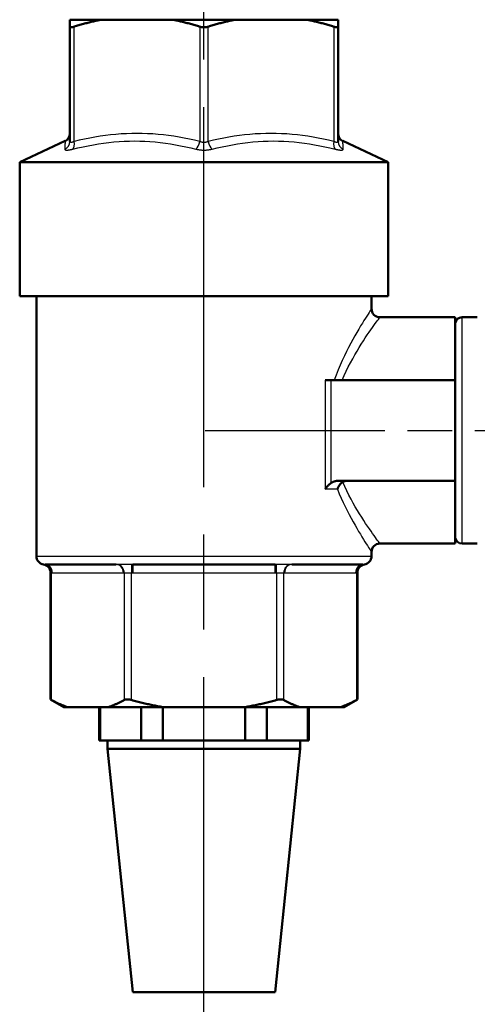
# Model space of a CAD drawing. Header units: millimetres. Extents: x 123 to 1447, y 427 to 1954.
# Tile 8 of 22: x 355 to 409, y 1494 to 1612. Entities that reach past the tile are written whole.
import ezdxf

# ---------------------------------------------------------------- set-up
doc = ezdxf.new("R2010")
doc.units = ezdxf.units.MM
doc.header["$LTSCALE"] = 8
doc.linetypes.add('CHAIN', pattern=[0.3543, 0.2362, -0.0295, 0.0591, -0.0295])
for name, color, linetype, lineweight in [('Mittellinie(DIN)', 4, 'CHAIN', 25), ('Sichtbare Kanten(DIN)', 7, 'Continuous', 50), ('Sichtbare tangentiale Kanten(DIN)', 3, 'Continuous', 25)]:
    doc.layers.add(name, color=color, linetype=linetype, lineweight=lineweight)

msp = doc.modelspace()

# ---------------------------------------------------------------- linework, layer by layer
at = {"layer": 'Mittellinie(DIN)', "linetype": 'CHAIN', "ltscale": 23.990969}
msp.add_line((376.8, 1487.83), (376.8, 1669.44), dxfattribs=at)
at = {"layer": 'Mittellinie(DIN)', "linetype": 'CHAIN', "ltscale": 11.345254}
msp.add_line((376.96, 1562.59), (458.64, 1562.59), dxfattribs=at)
at = {"layer": 'Sichtbare Kanten(DIN)'}
for p, q in [((364.53, 1611.59), (360.8, 1611.59)), ((360.8, 1610.75), (360.8, 1611.59)), ((360.8, 1610.75), (360.8, 1597.05)), ((373.07, 1611.59), (364.53, 1611.59)), ((380.53, 1611.59), (373.07, 1611.59)), ((389.07, 1611.59), (380.53, 1611.59)), ((392.8, 1611.59), (389.07, 1611.59)), ((392.8, 1611.59), (392.8, 1610.75)), ((392.8, 1597.05), (392.8, 1610.75)), ((360.22, 1597.12), (354.8, 1594.59)), ((393.38, 1597.12), (398.8, 1594.59)), ((354.8, 1594.59), (398.8, 1594.59)), ((354.8, 1578.59), (354.8, 1594.59)), ((398.8, 1578.59), (398.8, 1594.59)), ((354.8, 1578.59), (398.8, 1578.59)), ((356.8, 1547.59), (356.8, 1578.59)), ((396.8, 1577.09), (396.8, 1578.59)), ((397.8, 1576.09), (406.8, 1576.09)), ((406.8, 1576.09), (406.8, 1568.59)), ((409.43, 1576.09), (407.6, 1576.09)), ((391.99, 1568.59), (391.27, 1568.59)), ((391.99, 1568.59), (406.8, 1568.59)), ((406.8, 1556.59), (406.8, 1568.59)), ((392.89, 1556.59), (406.8, 1556.59)), ((406.8, 1556.59), (406.8, 1549.09)), ((397.8, 1549.09), (406.8, 1549.09)), ((409.43, 1549.09), (407.6, 1549.09)), ((396.8, 1547.59), (396.8, 1548.09)), ((366.32, 1546.59), (357.83, 1546.59)), ((385.29, 1546.59), (368.31, 1546.59)), ((395.76, 1546.59), (387.28, 1546.59)), ((358.48, 1530.5), (358.48, 1545.61)), ((395.12, 1530.5), (395.12, 1545.61)), ((358.48, 1530.5), (358.61, 1530.43)), ((360.06, 1529.59), (358.48, 1530.5)), ((360.06, 1529.59), (360.48, 1529.59)), ((365.41, 1529.59), (360.48, 1529.59)), ((364.3, 1529.59), (364.3, 1525.59)), ((364.39, 1529.59), (364.39, 1525.59)), ((365.41, 1529.59), (371.87, 1529.59)), ((369.29, 1525.59), (369.29, 1529.59)), ((381.73, 1529.59), (371.87, 1529.59)), ((371.9, 1529.59), (371.9, 1525.59)), ((381.7, 1525.59), (381.7, 1529.59)), ((381.73, 1529.59), (388.19, 1529.59)), ((384.31, 1529.59), (384.31, 1525.59)), ((393.12, 1529.59), (388.19, 1529.59)), ((389.21, 1525.59), (389.21, 1529.59)), ((389.3, 1529.59), (389.3, 1525.59)), ((393.12, 1529.59), (393.54, 1529.59)), ((393.54, 1529.59), (395.12, 1530.5)), ((394.99, 1530.43), (395.12, 1530.5)), ((364.3, 1525.59), (364.39, 1525.59)), ((364.39, 1525.59), (366.84, 1525.59)), ((365.3, 1524.59), (365.3, 1525.59)), ((366.84, 1525.59), (369.29, 1525.59)), ((369.29, 1525.59), (371.9, 1525.59)), ((371.9, 1525.59), (376.8, 1525.59)), ((376.8, 1525.59), (381.7, 1525.59)), ((381.7, 1525.59), (384.31, 1525.59)), ((384.31, 1525.59), (386.76, 1525.59)), ((386.76, 1525.59), (389.21, 1525.59)), ((388.3, 1524.59), (388.3, 1525.59)), ((389.21, 1525.59), (389.3, 1525.59)), ((388.3, 1524.59), (365.3, 1524.59)), ((368.3, 1495.59), (365.3, 1524.59)), ((385.3, 1495.59), (388.3, 1524.59)), ((385.3, 1495.59), (368.3, 1495.59))]:
    msp.add_line(p, q, dxfattribs=at)
at = {"layer": 'Sichtbare Kanten(DIN)', "flags": 128}
for points in [[(361.3, 1610.75), (361.26, 1610.74), (361.23, 1610.73), (361.19, 1610.72), (361.16, 1610.71), (361.12, 1610.7), (361.09, 1610.7), (361.06, 1610.69), (361.03, 1610.69), (361.01, 1610.68), (360.98, 1610.68), (360.96, 1610.68), (360.93, 1610.68), (360.91, 1610.68), (360.89, 1610.68), (360.88, 1610.68), (360.86, 1610.69), (360.85, 1610.69), (360.83, 1610.7), (360.82, 1610.7), (360.82, 1610.71), (360.81, 1610.72), (360.8, 1610.73), (360.8, 1610.74), (360.8, 1610.75)], [(364.53, 1611.59), (364.4, 1611.56), (364.27, 1611.54), (364.14, 1611.51), (364.01, 1611.48), (363.88, 1611.45), (363.74, 1611.42), (363.61, 1611.39), (363.48, 1611.36), (363.35, 1611.33), (363.21, 1611.3), (363.08, 1611.26), (362.95, 1611.23), (362.81, 1611.19), (362.68, 1611.16), (362.54, 1611.12), (362.41, 1611.08), (362.27, 1611.04), (362.13, 1611), (362, 1610.96), (361.86, 1610.92), (361.72, 1610.88), (361.58, 1610.84), (361.44, 1610.8), (361.3, 1610.75)], [(376.3, 1610.75), (376.16, 1610.8), (376.02, 1610.84), (375.88, 1610.88), (375.74, 1610.92), (375.6, 1610.96), (375.47, 1611), (375.33, 1611.04), (375.19, 1611.08), (375.06, 1611.12), (374.92, 1611.16), (374.79, 1611.19), (374.65, 1611.23), (374.52, 1611.26), (374.39, 1611.3), (374.25, 1611.33), (374.12, 1611.36), (373.99, 1611.39), (373.86, 1611.42), (373.72, 1611.45), (373.59, 1611.48), (373.46, 1611.51), (373.33, 1611.54), (373.2, 1611.56), (373.07, 1611.59)], [(377.3, 1610.75), (377.26, 1610.74), (377.22, 1610.73), (377.18, 1610.72), (377.14, 1610.71), (377.1, 1610.7), (377.06, 1610.7), (377.02, 1610.69), (376.97, 1610.69), (376.93, 1610.68), (376.89, 1610.68), (376.84, 1610.68), (376.8, 1610.68), (376.76, 1610.68), (376.71, 1610.68), (376.67, 1610.68), (376.63, 1610.69), (376.58, 1610.69), (376.54, 1610.7), (376.5, 1610.7), (376.46, 1610.71), (376.42, 1610.72), (376.38, 1610.73), (376.34, 1610.74), (376.3, 1610.75)], [(380.53, 1611.59), (380.4, 1611.56), (380.27, 1611.54), (380.14, 1611.51), (380.01, 1611.48), (379.88, 1611.45), (379.74, 1611.42), (379.61, 1611.39), (379.48, 1611.36), (379.35, 1611.33), (379.21, 1611.3), (379.08, 1611.26), (378.95, 1611.23), (378.81, 1611.19), (378.68, 1611.16), (378.54, 1611.12), (378.41, 1611.08), (378.27, 1611.04), (378.13, 1611), (378, 1610.96), (377.86, 1610.92), (377.72, 1610.88), (377.58, 1610.84), (377.44, 1610.8), (377.3, 1610.75)], [(392.3, 1610.75), (392.16, 1610.8), (392.02, 1610.84), (391.88, 1610.88), (391.74, 1610.92), (391.6, 1610.96), (391.47, 1611), (391.33, 1611.04), (391.19, 1611.08), (391.06, 1611.12), (390.92, 1611.16), (390.79, 1611.19), (390.65, 1611.23), (390.52, 1611.26), (390.39, 1611.3), (390.25, 1611.33), (390.12, 1611.36), (389.99, 1611.39), (389.86, 1611.42), (389.72, 1611.45), (389.59, 1611.48), (389.46, 1611.51), (389.33, 1611.54), (389.2, 1611.56), (389.07, 1611.59)], [(392.8, 1610.75), (392.8, 1610.74), (392.8, 1610.73), (392.79, 1610.72), (392.78, 1610.71), (392.78, 1610.7), (392.77, 1610.7), (392.75, 1610.69), (392.74, 1610.69), (392.72, 1610.68), (392.71, 1610.68), (392.69, 1610.68), (392.67, 1610.68), (392.64, 1610.68), (392.62, 1610.68), (392.59, 1610.68), (392.57, 1610.69), (392.54, 1610.69), (392.51, 1610.7), (392.48, 1610.7), (392.44, 1610.71), (392.41, 1610.72), (392.37, 1610.73), (392.34, 1610.74), (392.3, 1610.75)], [(392.89, 1556.59), (392.85, 1556.59), (392.81, 1556.59), (392.77, 1556.58), (392.73, 1556.58), (392.69, 1556.58), (392.65, 1556.57), (392.61, 1556.57), (392.57, 1556.56), (392.53, 1556.55), (392.49, 1556.54), (392.45, 1556.53), (392.42, 1556.52), (392.38, 1556.51), (392.34, 1556.5), (392.31, 1556.49), (392.27, 1556.47), (392.24, 1556.46), (392.2, 1556.44), (392.16, 1556.42), (392.13, 1556.41), (392.09, 1556.39), (392.06, 1556.37), (392.02, 1556.35), (391.99, 1556.32)], [(393.37, 1556.43), (393.33, 1556.41), (393.29, 1556.38), (393.26, 1556.36), (393.22, 1556.33), (393.19, 1556.3), (393.15, 1556.27), (393.12, 1556.24), (393.09, 1556.2), (393.06, 1556.17), (393.03, 1556.13), (393, 1556.1), (392.97, 1556.06), (392.95, 1556.02), (392.92, 1555.99), (392.9, 1555.95), (392.87, 1555.91), (392.85, 1555.87), (392.83, 1555.83), (392.81, 1555.79), (392.79, 1555.75), (392.77, 1555.71), (392.76, 1555.67), (392.74, 1555.63), (392.73, 1555.59)], [(393.97, 1556.59), (393.94, 1556.59), (393.91, 1556.59), (393.89, 1556.59), (393.86, 1556.58), (393.83, 1556.58), (393.8, 1556.58), (393.78, 1556.58), (393.75, 1556.57), (393.73, 1556.57), (393.7, 1556.56), (393.68, 1556.56), (393.65, 1556.55), (393.63, 1556.55), (393.6, 1556.54), (393.58, 1556.53), (393.55, 1556.52), (393.53, 1556.51), (393.5, 1556.5), (393.48, 1556.49), (393.46, 1556.48), (393.43, 1556.47), (393.41, 1556.46), (393.39, 1556.45), (393.37, 1556.43)], [(391.27, 1555.59), (391.29, 1555.62), (391.31, 1555.65), (391.34, 1555.69), (391.36, 1555.72), (391.39, 1555.75), (391.41, 1555.78), (391.44, 1555.82), (391.47, 1555.85), (391.49, 1555.88), (391.52, 1555.91), (391.55, 1555.94), (391.58, 1555.98), (391.61, 1556.01), (391.64, 1556.04), (391.68, 1556.07), (391.71, 1556.1), (391.74, 1556.13), (391.78, 1556.16), (391.81, 1556.19), (391.85, 1556.22), (391.88, 1556.24), (391.92, 1556.27), (391.95, 1556.3), (391.99, 1556.32)], [(358.61, 1530.43), (358.69, 1530.38), (358.78, 1530.34), (358.86, 1530.3), (358.94, 1530.25), (359.02, 1530.21), (359.09, 1530.17), (359.17, 1530.13), (359.25, 1530.1), (359.33, 1530.06), (359.41, 1530.02), (359.49, 1529.99), (359.56, 1529.95), (359.64, 1529.92), (359.72, 1529.88), (359.8, 1529.85), (359.87, 1529.82), (359.95, 1529.79), (360.02, 1529.76), (360.1, 1529.73), (360.18, 1529.7), (360.25, 1529.67), (360.33, 1529.64), (360.4, 1529.61), (360.48, 1529.59)], [(365.41, 1529.59), (365.48, 1529.61), (365.56, 1529.64), (365.64, 1529.67), (365.71, 1529.7), (365.79, 1529.73), (365.86, 1529.76), (365.94, 1529.79), (366.02, 1529.82), (366.09, 1529.85), (366.17, 1529.88), (366.25, 1529.92), (366.32, 1529.95), (366.4, 1529.99), (366.48, 1530.02), (366.56, 1530.06), (366.63, 1530.1), (366.71, 1530.13), (366.79, 1530.17), (366.87, 1530.21), (366.95, 1530.25), (367.03, 1530.3), (367.11, 1530.34), (367.19, 1530.38), (367.27, 1530.43)], [(367.27, 1530.43), (367.3, 1530.44), (367.32, 1530.45), (367.35, 1530.46), (367.37, 1530.47), (367.4, 1530.47), (367.43, 1530.48), (367.47, 1530.49), (367.5, 1530.49), (367.53, 1530.49), (367.57, 1530.5), (367.6, 1530.5), (367.64, 1530.5), (367.68, 1530.5), (367.72, 1530.5), (367.76, 1530.49), (367.8, 1530.49), (367.84, 1530.49), (367.88, 1530.48), (367.92, 1530.47), (367.97, 1530.47), (368.01, 1530.46), (368.05, 1530.45), (368.1, 1530.44), (368.14, 1530.43)], [(368.14, 1530.43), (368.3, 1530.38), (368.46, 1530.34), (368.62, 1530.3), (368.78, 1530.25), (368.94, 1530.21), (369.1, 1530.17), (369.26, 1530.13), (369.42, 1530.1), (369.57, 1530.06), (369.73, 1530.02), (369.89, 1529.99), (370.04, 1529.95), (370.2, 1529.92), (370.35, 1529.88), (370.5, 1529.85), (370.66, 1529.82), (370.81, 1529.79), (370.96, 1529.76), (371.11, 1529.73), (371.26, 1529.7), (371.42, 1529.67), (371.57, 1529.64), (371.72, 1529.61), (371.87, 1529.59)], [(381.73, 1529.59), (381.88, 1529.61), (382.03, 1529.64), (382.18, 1529.67), (382.33, 1529.7), (382.49, 1529.73), (382.64, 1529.76), (382.79, 1529.79), (382.94, 1529.82), (383.1, 1529.85), (383.25, 1529.88), (383.4, 1529.92), (383.56, 1529.95), (383.71, 1529.99), (383.87, 1530.02), (384.03, 1530.06), (384.18, 1530.1), (384.34, 1530.13), (384.5, 1530.17), (384.66, 1530.21), (384.82, 1530.25), (384.98, 1530.3), (385.14, 1530.34), (385.3, 1530.38), (385.46, 1530.43)], [(385.46, 1530.43), (385.5, 1530.44), (385.55, 1530.45), (385.59, 1530.46), (385.63, 1530.47), (385.68, 1530.47), (385.72, 1530.48), (385.76, 1530.49), (385.8, 1530.49), (385.84, 1530.49), (385.88, 1530.5), (385.92, 1530.5), (385.96, 1530.5), (386, 1530.5), (386.03, 1530.5), (386.07, 1530.49), (386.1, 1530.49), (386.13, 1530.49), (386.17, 1530.48), (386.2, 1530.47), (386.23, 1530.47), (386.25, 1530.46), (386.28, 1530.45), (386.3, 1530.44), (386.33, 1530.43)], [(386.33, 1530.43), (386.41, 1530.38), (386.49, 1530.34), (386.57, 1530.3), (386.65, 1530.25), (386.73, 1530.21), (386.81, 1530.17), (386.89, 1530.13), (386.97, 1530.1), (387.04, 1530.06), (387.12, 1530.02), (387.2, 1529.99), (387.28, 1529.95), (387.35, 1529.92), (387.43, 1529.88), (387.51, 1529.85), (387.58, 1529.82), (387.66, 1529.79), (387.74, 1529.76), (387.81, 1529.73), (387.89, 1529.7), (387.96, 1529.67), (388.04, 1529.64), (388.11, 1529.61), (388.19, 1529.59)], [(393.12, 1529.59), (393.2, 1529.61), (393.27, 1529.64), (393.35, 1529.67), (393.42, 1529.7), (393.5, 1529.73), (393.58, 1529.76), (393.65, 1529.79), (393.73, 1529.82), (393.8, 1529.85), (393.88, 1529.88), (393.96, 1529.92), (394.04, 1529.95), (394.11, 1529.99), (394.19, 1530.02), (394.27, 1530.06), (394.35, 1530.1), (394.43, 1530.13), (394.51, 1530.17), (394.58, 1530.21), (394.66, 1530.25), (394.74, 1530.3), (394.82, 1530.34), (394.91, 1530.38), (394.99, 1530.43)]]:
    msp.add_lwpolyline(points, dxfattribs=at)
at = {"layer": 'Sichtbare Kanten(DIN)'}
for centre, radius, start, end in [((359.8, 1598.02), 1, 295, 0), ((393.8, 1598.02), 1, 180, 245), ((397.8, 1577.09), 1, 180, 270), ((407.6, 1575.28), 0.81, 90, 172), ((407.6, 1549.9), 0.81, 188, 270), ((397.8, 1548.09), 1, 90, 180), ((357.8, 1547.59), 1, 180, 260.7784), ((395.8, 1547.59), 1, 279.2216, 0), ((357.48, 1545.61), 1, 0, 80.7784), ((396.12, 1545.61), 1, 99.2216, 180)]:
    msp.add_arc(centre, radius, start, end, dxfattribs=at)
at = {"layer": 'Sichtbare tangentiale Kanten(DIN)'}
for p, q in [((361.3, 1597.05), (361.3, 1610.75)), ((376.3, 1610.75), (376.3, 1597.05)), ((377.3, 1597.05), (377.3, 1610.75)), ((392.3, 1610.75), (392.3, 1597.05)), ((407.6, 1549.09), (407.6, 1576.09)), ((391.27, 1568.59), (391.27, 1555.59)), ((391.99, 1556.32), (391.99, 1568.59)), ((392.73, 1555.59), (391.27, 1555.59)), ((356.8, 1547.59), (396.8, 1547.59)), ((368.16, 1546.59), (368.14, 1545.59)), ((368.31, 1546.59), (368.31, 1545.59)), ((385.29, 1545.59), (385.29, 1546.59)), ((385.46, 1545.59), (385.44, 1546.59)), ((358.61, 1530.43), (358.61, 1545.59)), ((358.7, 1545.59), (367.19, 1545.59)), ((367.27, 1545.59), (367.27, 1530.43)), ((368.14, 1530.43), (368.14, 1545.59)), ((368.31, 1545.59), (385.29, 1545.59)), ((385.46, 1545.59), (385.46, 1530.43)), ((386.33, 1530.43), (386.33, 1545.59)), ((386.41, 1545.59), (394.9, 1545.59)), ((394.99, 1545.59), (394.99, 1530.43))]:
    msp.add_line(p, q, dxfattribs=at)
at = {"layer": 'Sichtbare tangentiale Kanten(DIN)', "flags": 128}
for points in [[(376.3, 1597.05), (375.68, 1597.2), (375.06, 1597.34), (374.44, 1597.46), (373.82, 1597.58), (373.2, 1597.68), (372.57, 1597.77), (371.95, 1597.84), (371.32, 1597.91), (370.69, 1597.96), (370.06, 1597.99), (369.43, 1598.02), (368.8, 1598.02), (368.17, 1598.02), (367.54, 1597.99), (366.91, 1597.96), (366.28, 1597.91), (365.65, 1597.84), (365.03, 1597.77), (364.4, 1597.68), (363.78, 1597.57), (363.16, 1597.46), (362.54, 1597.34), (361.92, 1597.2), (361.3, 1597.05)], [(392.3, 1597.05), (391.68, 1597.2), (391.06, 1597.34), (390.44, 1597.46), (389.82, 1597.58), (389.2, 1597.68), (388.57, 1597.77), (387.95, 1597.84), (387.32, 1597.91), (386.69, 1597.96), (386.06, 1597.99), (385.43, 1598.02), (384.8, 1598.02), (384.17, 1598.02), (383.54, 1597.99), (382.91, 1597.96), (382.28, 1597.91), (381.65, 1597.84), (381.03, 1597.77), (380.4, 1597.68), (379.78, 1597.57), (379.16, 1597.46), (378.54, 1597.34), (377.92, 1597.2), (377.3, 1597.05)], [(360.22, 1597.12), (360.22, 1597.11), (360.22, 1597.11), (360.22, 1597.1), (360.22, 1597.09), (360.22, 1597.07), (360.22, 1597.05), (360.22, 1597.03), (360.22, 1597), (360.21, 1596.97), (360.21, 1596.94), (360.21, 1596.9), (360.21, 1596.86), (360.21, 1596.82), (360.2, 1596.77), (360.2, 1596.72), (360.2, 1596.67), (360.2, 1596.61), (360.19, 1596.55), (360.19, 1596.49), (360.19, 1596.43), (360.19, 1596.36), (360.18, 1596.29), (360.18, 1596.22), (360.18, 1596.15)], [(361.3, 1597.05), (361.26, 1597.04), (361.23, 1597.02), (361.19, 1597.01), (361.16, 1596.99), (361.13, 1596.98), (361.09, 1596.97), (361.06, 1596.96), (361.03, 1596.95), (361.01, 1596.95), (360.98, 1596.94), (360.96, 1596.94), (360.93, 1596.94), (360.91, 1596.94), (360.89, 1596.94), (360.88, 1596.95), (360.86, 1596.95), (360.85, 1596.96), (360.83, 1596.97), (360.82, 1596.98), (360.81, 1596.99), (360.81, 1597.01), (360.8, 1597.02), (360.8, 1597.04), (360.8, 1597.05)], [(361.15, 1596.15), (361.76, 1596.29), (362.37, 1596.43), (362.98, 1596.55), (363.6, 1596.67), (364.21, 1596.77), (364.82, 1596.86), (365.44, 1596.94), (366.05, 1597), (366.67, 1597.05), (367.28, 1597.09), (367.9, 1597.11), (368.51, 1597.12), (369.13, 1597.11), (369.74, 1597.09), (370.35, 1597.05), (370.96, 1597), (371.58, 1596.94), (372.19, 1596.86), (372.79, 1596.77), (373.4, 1596.67), (374.01, 1596.55), (374.62, 1596.43), (375.22, 1596.29), (375.82, 1596.15)], [(377.3, 1597.05), (377.26, 1597.04), (377.22, 1597.02), (377.18, 1597.01), (377.14, 1596.99), (377.1, 1596.98), (377.06, 1596.97), (377.02, 1596.96), (376.97, 1596.95), (376.93, 1596.95), (376.89, 1596.94), (376.84, 1596.94), (376.8, 1596.94), (376.76, 1596.94), (376.71, 1596.94), (376.67, 1596.95), (376.62, 1596.95), (376.58, 1596.96), (376.54, 1596.97), (376.5, 1596.98), (376.46, 1596.99), (376.42, 1597.01), (376.38, 1597.02), (376.34, 1597.04), (376.3, 1597.05)], [(377.78, 1596.15), (378.38, 1596.29), (378.98, 1596.43), (379.59, 1596.55), (380.2, 1596.67), (380.8, 1596.77), (381.41, 1596.86), (382.02, 1596.94), (382.63, 1597), (383.25, 1597.05), (383.86, 1597.09), (384.47, 1597.11), (385.09, 1597.12), (385.7, 1597.11), (386.32, 1597.09), (386.93, 1597.05), (387.55, 1597), (388.16, 1596.94), (388.78, 1596.86), (389.39, 1596.77), (390, 1596.67), (390.61, 1596.55), (391.23, 1596.43), (391.84, 1596.29), (392.45, 1596.15)], [(392.8, 1597.05), (392.8, 1597.04), (392.8, 1597.02), (392.79, 1597.01), (392.78, 1596.99), (392.78, 1596.98), (392.77, 1596.97), (392.75, 1596.96), (392.74, 1596.95), (392.72, 1596.95), (392.71, 1596.94), (392.69, 1596.94), (392.67, 1596.94), (392.64, 1596.94), (392.62, 1596.94), (392.59, 1596.95), (392.57, 1596.95), (392.54, 1596.96), (392.51, 1596.97), (392.47, 1596.98), (392.44, 1596.99), (392.41, 1597.01), (392.37, 1597.02), (392.34, 1597.04), (392.3, 1597.05)], [(393.42, 1596.15), (393.42, 1596.22), (393.42, 1596.29), (393.41, 1596.36), (393.41, 1596.43), (393.41, 1596.49), (393.41, 1596.55), (393.4, 1596.61), (393.4, 1596.67), (393.4, 1596.72), (393.39, 1596.77), (393.39, 1596.82), (393.39, 1596.86), (393.39, 1596.9), (393.39, 1596.94), (393.38, 1596.97), (393.38, 1597), (393.38, 1597.03), (393.38, 1597.05), (393.38, 1597.07), (393.38, 1597.09), (393.38, 1597.1), (393.38, 1597.11), (393.38, 1597.12), (393.38, 1597.12)], [(360.18, 1596.15), (360.18, 1596.13), (360.18, 1596.11), (360.19, 1596.1), (360.2, 1596.09), (360.22, 1596.07), (360.24, 1596.06), (360.26, 1596.06), (360.29, 1596.05), (360.32, 1596.04), (360.35, 1596.04), (360.39, 1596.04), (360.43, 1596.04), (360.48, 1596.04), (360.53, 1596.04), (360.58, 1596.04), (360.63, 1596.05), (360.69, 1596.06), (360.75, 1596.06), (360.81, 1596.07), (360.87, 1596.09), (360.94, 1596.1), (361.01, 1596.11), (361.08, 1596.13), (361.15, 1596.15)], [(375.82, 1596.15), (375.9, 1596.13), (375.97, 1596.11), (376.05, 1596.1), (376.13, 1596.09), (376.21, 1596.07), (376.29, 1596.06), (376.37, 1596.06), (376.46, 1596.05), (376.54, 1596.04), (376.63, 1596.04), (376.71, 1596.04), (376.8, 1596.04), (376.88, 1596.04), (376.97, 1596.04), (377.06, 1596.04), (377.14, 1596.05), (377.22, 1596.06), (377.31, 1596.06), (377.39, 1596.07), (377.47, 1596.09), (377.55, 1596.1), (377.63, 1596.11), (377.7, 1596.13), (377.78, 1596.15)], [(392.45, 1596.15), (392.52, 1596.13), (392.59, 1596.11), (392.66, 1596.1), (392.72, 1596.09), (392.79, 1596.07), (392.85, 1596.06), (392.91, 1596.06), (392.97, 1596.05), (393.02, 1596.04), (393.07, 1596.04), (393.12, 1596.04), (393.17, 1596.04), (393.21, 1596.04), (393.24, 1596.04), (393.28, 1596.04), (393.31, 1596.05), (393.34, 1596.06), (393.36, 1596.06), (393.38, 1596.07), (393.4, 1596.09), (393.41, 1596.1), (393.42, 1596.11), (393.42, 1596.13), (393.42, 1596.15)], [(396.8, 1577.09), (396.79, 1577.07), (396.75, 1577.02), (396.69, 1576.93), (396.61, 1576.8), (396.51, 1576.65), (396.38, 1576.46), (396.24, 1576.23), (396.08, 1575.98), (395.9, 1575.7), (395.71, 1575.39), (395.5, 1575.05), (395.28, 1574.68), (395.06, 1574.29), (394.82, 1573.88), (394.58, 1573.44), (394.33, 1572.98), (394.07, 1572.5), (393.82, 1572), (393.56, 1571.48), (393.31, 1570.94), (393.06, 1570.38), (392.81, 1569.8), (392.58, 1569.2), (392.35, 1568.59)], [(393.3, 1568.59), (393.54, 1569.13), (393.78, 1569.66), (394.03, 1570.17), (394.29, 1570.66), (394.55, 1571.14), (394.81, 1571.6), (395.07, 1572.05), (395.33, 1572.47), (395.58, 1572.88), (395.83, 1573.27), (396.06, 1573.63), (396.29, 1573.98), (396.51, 1574.3), (396.72, 1574.59), (396.91, 1574.87), (397.09, 1575.12), (397.25, 1575.34), (397.39, 1575.53), (397.51, 1575.7), (397.62, 1575.84), (397.7, 1575.95), (397.75, 1576.03), (397.79, 1576.07), (397.8, 1576.09)], [(397.8, 1549.09), (397.79, 1549.1), (397.75, 1549.15), (397.7, 1549.23), (397.62, 1549.33), (397.52, 1549.47), (397.4, 1549.63), (397.26, 1549.83), (397.1, 1550.05), (396.93, 1550.29), (396.74, 1550.56), (396.54, 1550.85), (396.33, 1551.16), (396.1, 1551.5), (395.87, 1551.86), (395.63, 1552.23), (395.38, 1552.63), (395.12, 1553.04), (394.86, 1553.47), (394.61, 1553.92), (394.35, 1554.39), (394.09, 1554.88), (393.84, 1555.38), (393.6, 1555.9), (393.36, 1556.43)], [(392.73, 1555.59), (392.95, 1555.04), (393.18, 1554.51), (393.42, 1554), (393.65, 1553.5), (393.89, 1553.03), (394.13, 1552.56), (394.37, 1552.12), (394.6, 1551.7), (394.83, 1551.29), (395.05, 1550.91), (395.26, 1550.54), (395.47, 1550.2), (395.66, 1549.88), (395.84, 1549.58), (396.02, 1549.31), (396.17, 1549.06), (396.31, 1548.84), (396.44, 1548.64), (396.55, 1548.48), (396.64, 1548.34), (396.71, 1548.23), (396.76, 1548.15), (396.79, 1548.1), (396.8, 1548.09)], [(357.79, 1546.59), (357.78, 1546.59), (357.76, 1546.59), (357.75, 1546.59), (357.74, 1546.59), (357.73, 1546.59), (357.72, 1546.59), (357.71, 1546.59), (357.71, 1546.59), (357.7, 1546.59), (357.69, 1546.6), (357.68, 1546.6), (357.68, 1546.6), (357.67, 1546.6), (357.67, 1546.6), (357.66, 1546.6), (357.66, 1546.6), (357.65, 1546.6), (357.65, 1546.6), (357.65, 1546.6), (357.64, 1546.6), (357.64, 1546.6), (357.64, 1546.6), (357.64, 1546.6), (357.64, 1546.6)], [(357.83, 1546.59), (357.83, 1546.59), (357.83, 1546.59), (357.83, 1546.59), (357.83, 1546.59), (357.82, 1546.59), (357.82, 1546.59), (357.82, 1546.59), (357.82, 1546.59), (357.82, 1546.59), (357.81, 1546.59), (357.81, 1546.59), (357.81, 1546.59), (357.81, 1546.59), (357.81, 1546.59), (357.8, 1546.59), (357.8, 1546.59), (357.8, 1546.59), (357.8, 1546.59), (357.8, 1546.59), (357.79, 1546.59), (357.79, 1546.59), (357.79, 1546.59), (357.79, 1546.59), (357.79, 1546.59)], [(366.43, 1546.59), (366.42, 1546.59), (366.42, 1546.59), (366.42, 1546.59), (366.41, 1546.59), (366.41, 1546.59), (366.4, 1546.59), (366.4, 1546.59), (366.39, 1546.59), (366.39, 1546.59), (366.38, 1546.59), (366.38, 1546.59), (366.37, 1546.59), (366.37, 1546.59), (366.37, 1546.59), (366.36, 1546.59), (366.36, 1546.59), (366.35, 1546.59), (366.35, 1546.59), (366.34, 1546.59), (366.34, 1546.59), (366.33, 1546.59), (366.33, 1546.59), (366.32, 1546.59), (366.32, 1546.59)], [(368.16, 1546.59), (368.08, 1546.59), (368, 1546.59), (367.92, 1546.59), (367.84, 1546.59), (367.76, 1546.6), (367.68, 1546.6), (367.6, 1546.6), (367.53, 1546.6), (367.45, 1546.6), (367.37, 1546.6), (367.3, 1546.6), (367.22, 1546.6), (367.14, 1546.6), (367.07, 1546.6), (367, 1546.6), (366.93, 1546.6), (366.86, 1546.6), (366.79, 1546.6), (366.73, 1546.6), (366.66, 1546.59), (366.6, 1546.59), (366.54, 1546.59), (366.48, 1546.59), (366.43, 1546.59)], [(368.31, 1546.59), (368.31, 1546.59), (368.3, 1546.59), (368.29, 1546.59), (368.29, 1546.59), (368.28, 1546.59), (368.28, 1546.59), (368.27, 1546.59), (368.26, 1546.59), (368.26, 1546.59), (368.25, 1546.59), (368.24, 1546.59), (368.24, 1546.59), (368.23, 1546.59), (368.22, 1546.59), (368.22, 1546.59), (368.21, 1546.59), (368.2, 1546.59), (368.2, 1546.59), (368.19, 1546.59), (368.18, 1546.59), (368.18, 1546.59), (368.17, 1546.59), (368.16, 1546.59), (368.16, 1546.59)], [(385.44, 1546.59), (385.44, 1546.59), (385.43, 1546.59), (385.42, 1546.59), (385.42, 1546.59), (385.41, 1546.59), (385.4, 1546.59), (385.4, 1546.59), (385.39, 1546.59), (385.38, 1546.59), (385.38, 1546.59), (385.37, 1546.59), (385.36, 1546.59), (385.36, 1546.59), (385.35, 1546.59), (385.34, 1546.59), (385.34, 1546.59), (385.33, 1546.59), (385.32, 1546.59), (385.32, 1546.59), (385.31, 1546.59), (385.3, 1546.59), (385.3, 1546.59), (385.29, 1546.59), (385.29, 1546.59)], [(387.17, 1546.59), (387.12, 1546.59), (387.06, 1546.59), (387, 1546.59), (386.94, 1546.59), (386.87, 1546.6), (386.81, 1546.6), (386.74, 1546.6), (386.67, 1546.6), (386.6, 1546.6), (386.53, 1546.6), (386.45, 1546.6), (386.38, 1546.6), (386.3, 1546.6), (386.23, 1546.6), (386.15, 1546.6), (386.07, 1546.6), (385.99, 1546.6), (385.92, 1546.6), (385.84, 1546.6), (385.76, 1546.59), (385.68, 1546.59), (385.6, 1546.59), (385.52, 1546.59), (385.44, 1546.59)], [(387.28, 1546.59), (387.28, 1546.59), (387.27, 1546.59), (387.27, 1546.59), (387.26, 1546.59), (387.26, 1546.59), (387.25, 1546.59), (387.25, 1546.59), (387.24, 1546.59), (387.24, 1546.59), (387.23, 1546.59), (387.23, 1546.59), (387.23, 1546.59), (387.22, 1546.59), (387.22, 1546.59), (387.21, 1546.59), (387.21, 1546.59), (387.2, 1546.59), (387.2, 1546.59), (387.19, 1546.59), (387.19, 1546.59), (387.18, 1546.59), (387.18, 1546.59), (387.18, 1546.59), (387.17, 1546.59)], [(395.81, 1546.59), (395.81, 1546.59), (395.81, 1546.59), (395.81, 1546.59), (395.81, 1546.59), (395.8, 1546.59), (395.8, 1546.59), (395.8, 1546.59), (395.8, 1546.59), (395.8, 1546.59), (395.79, 1546.59), (395.79, 1546.59), (395.79, 1546.59), (395.79, 1546.59), (395.79, 1546.59), (395.78, 1546.59), (395.78, 1546.59), (395.78, 1546.59), (395.78, 1546.59), (395.78, 1546.59), (395.77, 1546.59), (395.77, 1546.59), (395.77, 1546.59), (395.77, 1546.59), (395.76, 1546.59)], [(395.96, 1546.6), (395.96, 1546.6), (395.96, 1546.6), (395.96, 1546.6), (395.96, 1546.6), (395.95, 1546.6), (395.95, 1546.6), (395.95, 1546.6), (395.94, 1546.6), (395.94, 1546.6), (395.93, 1546.6), (395.93, 1546.6), (395.92, 1546.6), (395.92, 1546.6), (395.91, 1546.6), (395.9, 1546.59), (395.89, 1546.59), (395.89, 1546.59), (395.88, 1546.59), (395.87, 1546.59), (395.86, 1546.59), (395.85, 1546.59), (395.84, 1546.59), (395.82, 1546.59), (395.81, 1546.59)], [(358.48, 1545.61), (358.48, 1545.61), (358.48, 1545.61), (358.48, 1545.61), (358.48, 1545.61), (358.49, 1545.61), (358.49, 1545.61), (358.49, 1545.61), (358.49, 1545.61), (358.5, 1545.61), (358.5, 1545.61), (358.51, 1545.61), (358.51, 1545.61), (358.52, 1545.6), (358.53, 1545.6), (358.53, 1545.6), (358.54, 1545.6), (358.55, 1545.6), (358.56, 1545.6), (358.56, 1545.6), (358.57, 1545.59), (358.58, 1545.59), (358.59, 1545.59), (358.6, 1545.59), (358.61, 1545.59)], [(358.61, 1545.59), (358.62, 1545.59), (358.62, 1545.59), (358.62, 1545.59), (358.63, 1545.59), (358.63, 1545.59), (358.64, 1545.59), (358.64, 1545.59), (358.64, 1545.59), (358.65, 1545.59), (358.65, 1545.59), (358.65, 1545.59), (358.66, 1545.59), (358.66, 1545.59), (358.66, 1545.59), (358.67, 1545.59), (358.67, 1545.59), (358.68, 1545.59), (358.68, 1545.59), (358.68, 1545.59), (358.69, 1545.59), (358.69, 1545.59), (358.69, 1545.59), (358.7, 1545.59), (358.7, 1545.59)], [(367.19, 1545.59), (367.19, 1545.59), (367.19, 1545.59), (367.2, 1545.59), (367.2, 1545.59), (367.2, 1545.59), (367.21, 1545.59), (367.21, 1545.59), (367.22, 1545.59), (367.22, 1545.59), (367.22, 1545.59), (367.23, 1545.59), (367.23, 1545.59), (367.23, 1545.59), (367.24, 1545.59), (367.24, 1545.59), (367.24, 1545.59), (367.25, 1545.59), (367.25, 1545.59), (367.26, 1545.59), (367.26, 1545.59), (367.26, 1545.59), (367.27, 1545.59), (367.27, 1545.59), (367.27, 1545.59)], [(367.27, 1545.59), (367.3, 1545.59), (367.32, 1545.59), (367.35, 1545.6), (367.37, 1545.6), (367.4, 1545.6), (367.43, 1545.61), (367.46, 1545.61), (367.5, 1545.61), (367.53, 1545.61), (367.57, 1545.61), (367.6, 1545.61), (367.64, 1545.61), (367.68, 1545.61), (367.72, 1545.61), (367.76, 1545.61), (367.8, 1545.61), (367.84, 1545.61), (367.88, 1545.61), (367.92, 1545.6), (367.97, 1545.6), (368.01, 1545.6), (368.05, 1545.59), (368.1, 1545.59), (368.14, 1545.59)], [(368.14, 1545.59), (368.15, 1545.59), (368.15, 1545.59), (368.16, 1545.59), (368.17, 1545.59), (368.18, 1545.59), (368.18, 1545.59), (368.19, 1545.59), (368.2, 1545.59), (368.21, 1545.59), (368.21, 1545.59), (368.22, 1545.59), (368.23, 1545.59), (368.23, 1545.59), (368.24, 1545.59), (368.25, 1545.59), (368.26, 1545.59), (368.26, 1545.59), (368.27, 1545.59), (368.28, 1545.59), (368.29, 1545.59), (368.29, 1545.59), (368.3, 1545.59), (368.31, 1545.59), (368.31, 1545.59)], [(385.29, 1545.59), (385.29, 1545.59), (385.3, 1545.59), (385.31, 1545.59), (385.31, 1545.59), (385.32, 1545.59), (385.33, 1545.59), (385.34, 1545.59), (385.34, 1545.59), (385.35, 1545.59), (385.36, 1545.59), (385.37, 1545.59), (385.37, 1545.59), (385.38, 1545.59), (385.39, 1545.59), (385.39, 1545.59), (385.4, 1545.59), (385.41, 1545.59), (385.42, 1545.59), (385.42, 1545.59), (385.43, 1545.59), (385.44, 1545.59), (385.45, 1545.59), (385.45, 1545.59), (385.46, 1545.59)], [(385.46, 1545.59), (385.5, 1545.59), (385.55, 1545.59), (385.59, 1545.6), (385.63, 1545.6), (385.68, 1545.6), (385.72, 1545.61), (385.76, 1545.61), (385.8, 1545.61), (385.84, 1545.61), (385.88, 1545.61), (385.92, 1545.61), (385.96, 1545.61), (386, 1545.61), (386.03, 1545.61), (386.07, 1545.61), (386.1, 1545.61), (386.14, 1545.61), (386.17, 1545.61), (386.2, 1545.6), (386.23, 1545.6), (386.25, 1545.6), (386.28, 1545.59), (386.3, 1545.59), (386.33, 1545.59)], [(386.33, 1545.59), (386.33, 1545.59), (386.33, 1545.59), (386.34, 1545.59), (386.34, 1545.59), (386.34, 1545.59), (386.35, 1545.59), (386.35, 1545.59), (386.36, 1545.59), (386.36, 1545.59), (386.36, 1545.59), (386.37, 1545.59), (386.37, 1545.59), (386.37, 1545.59), (386.38, 1545.59), (386.38, 1545.59), (386.38, 1545.59), (386.39, 1545.59), (386.39, 1545.59), (386.4, 1545.59), (386.4, 1545.59), (386.4, 1545.59), (386.41, 1545.59), (386.41, 1545.59), (386.41, 1545.59)], [(394.9, 1545.59), (394.9, 1545.59), (394.91, 1545.59), (394.91, 1545.59), (394.91, 1545.59), (394.92, 1545.59), (394.92, 1545.59), (394.92, 1545.59), (394.93, 1545.59), (394.93, 1545.59), (394.94, 1545.59), (394.94, 1545.59), (394.94, 1545.59), (394.95, 1545.59), (394.95, 1545.59), (394.95, 1545.59), (394.96, 1545.59), (394.96, 1545.59), (394.96, 1545.59), (394.97, 1545.59), (394.97, 1545.59), (394.98, 1545.59), (394.98, 1545.59), (394.98, 1545.59), (394.99, 1545.59)], [(394.99, 1545.59), (395, 1545.59), (395.01, 1545.59), (395.02, 1545.59), (395.03, 1545.59), (395.04, 1545.6), (395.04, 1545.6), (395.05, 1545.6), (395.06, 1545.6), (395.07, 1545.6), (395.07, 1545.6), (395.08, 1545.6), (395.09, 1545.61), (395.09, 1545.61), (395.1, 1545.61), (395.1, 1545.61), (395.11, 1545.61), (395.11, 1545.61), (395.11, 1545.61), (395.11, 1545.61), (395.12, 1545.61), (395.12, 1545.61), (395.12, 1545.61), (395.12, 1545.61), (395.12, 1545.61)]]:
    msp.add_lwpolyline(points, dxfattribs=at)
at = {"layer": 'Sichtbare tangentiale Kanten(DIN)'}
for centre, major_axis, ratio, start_param, end_param in [((359.8, 1597.05), (1, 0), 0.978324, 5.098481, 6.283185), ((360.8, 1597.05), (0.237, -0.971), 0.489162, 0.2671, 1.451804), ((375.8, 1597.05), (-0.237, -0.971), 0.489162, 0.505084, 1.689788), ((377.8, 1597.05), (0.237, -0.971), 0.489162, 4.593397, 5.778102), ((392.8, 1597.05), (-0.237, -0.971), 0.489162, 4.831381, 6.016086), ((393.8, 1597.05), (-1, 0), 0.978324, 0, 1.184705), ((357.75, 1545.59), (0.036, 0.999), 0.865887, 4.743369, 6.279058), ((357.83, 1545.59), (0, 1), 0.866025, 4.712389, 6.283185), ((366.32, 1545.59), (0, 1), 0.866025, 4.712389, 6.283185), ((366.41, 1545.59), (-0.036, 0.999), 0.865887, 4.681409, 6.217098), ((387.19, 1545.59), (0.036, 0.999), 0.865887, 0.066087, 1.601776), ((387.28, 1545.59), (0, 1), 0.866025, 0, 1.570796), ((395.76, 1545.59), (0, 1), 0.866025, 0, 1.570796), ((395.85, 1545.59), (-0.036, 0.999), 0.865887, 0.004127, 1.539817)]:
    msp.add_ellipse(centre, major_axis=major_axis, ratio=ratio, start_param=start_param, end_param=end_param, dxfattribs=at)

doc.saveas('drawing.dxf')
